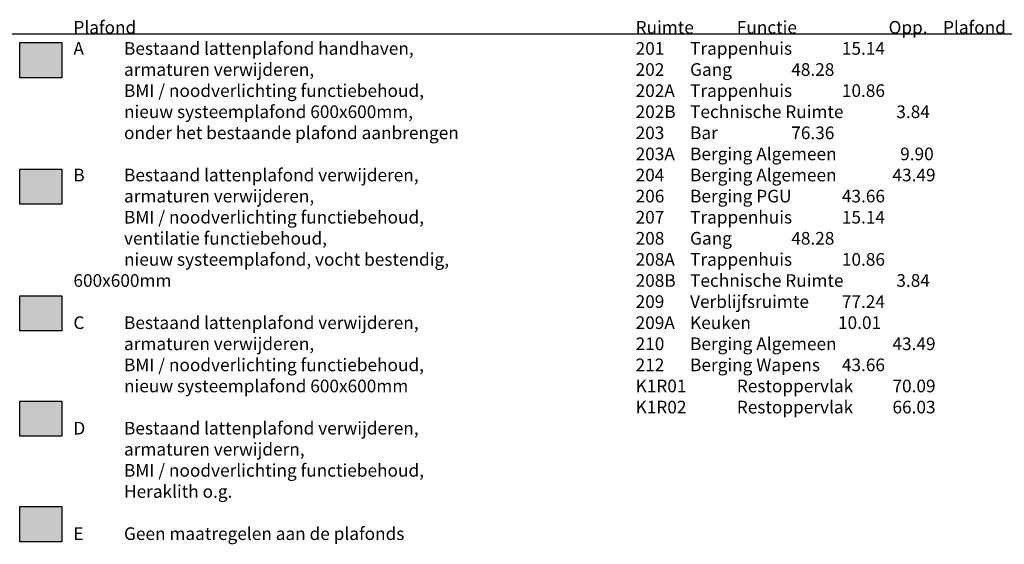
# Model space of a CAD drawing. Header units: millimetres. Extents: x 362177 to 5000048, y 157834 to 733119.
# Tile 135 of 152: x 917535 to 945557, y 513401 to 528324. Entities that reach past the tile are written whole.
import ezdxf

# ---------------------------------------------------------------- set-up
doc = ezdxf.new("R2010")
doc.units = ezdxf.units.MM
doc.layers.get('DEFPOINTS').update_dxf_attribs({"color": 255})
doc.layers.add('X-L0_C_plafondafwerking', color=7, linetype='Continuous')
doc.styles.add('DVD_VBC_Arial', font='arial.ttf')

msp = doc.modelspace()

# ---------------------------------------------------------------- hatches: boundary and pattern name
at = {"layer": 'X-L0_C_plafondafwerking', "transparency": 33554559}
h = msp.add_hatch(color=51, dxfattribs=at)
h.dxf.hatch_style = 1
h.paths.add_polyline_path([(918735, 527672.7), (917535, 527672.7), (917535, 526672.7), (918735, 526672.7)])
h = msp.add_hatch(color=31, dxfattribs=at)
h.dxf.hatch_style = 1
h.paths.add_polyline_path([(917535, 524072.7), (918735, 524072.7), (918735, 523072.7), (917535, 523072.7)])
h = msp.add_hatch(color=103, dxfattribs=at)
h.dxf.hatch_style = 1
h.paths.add_polyline_path([(917535, 520472.7), (918735, 520472.7), (918735, 519472.7), (917535, 519472.7)])
h = msp.add_hatch(color=131, dxfattribs=at)
h.dxf.hatch_style = 1
h.paths.add_polyline_path([(917535, 517472.7), (918735, 517472.7), (918735, 516472.7), (917535, 516472.7)])
h = msp.add_hatch(color=211, dxfattribs=at)
h.dxf.hatch_style = 1
h.paths.add_polyline_path([(917535, 514472.7), (918735, 514472.7), (918735, 513472.7), (917535, 513472.7)])

# ---------------------------------------------------------------- linework, layer by layer
for points in [[(917535, 527672.7), (918735, 527672.7), (918735, 526672.7), (917535, 526672.7)], [(917535, 524072.7), (918735, 524072.7), (918735, 523072.7), (917535, 523072.7)], [(917535, 520472.7), (918735, 520472.7), (918735, 519472.7), (917535, 519472.7)], [(917535, 517472.7), (918735, 517472.7), (918735, 516472.7), (917535, 516472.7)], [(917535, 514472.7), (918735, 514472.7), (918735, 513472.7), (917535, 513472.7)]]:
    msp.add_lwpolyline(points, close=True)
at = {"layer": 'DEFPOINTS'}
msp.add_xline((570064, 527927), (1, 0), dxfattribs=at)

# ---------------------------------------------------------------- texts
at = {"char_height": 360, "attachment_point": 1, "style": 'DVD_VBC_Arial'}
for s, width, insert in [('Plafond\\PA^IBestaand lattenplafond handhaven,\\P^Iarmaturen verwijderen,\\P^IBMI / noodverlichting functiebehoud,\\P^Inieuw systeemplafond 600x600mm,\\P^Ionder het bestaande plafond aanbrengen\\P\\PB^IBestaand lattenplafond verwijderen,\\P^Iarmaturen verwijderen,\\P^IBMI / noodverlichting functiebehoud,\\P^Iventilatie functiebehoud,\\P^Inieuw systeemplafond, vocht bestendig, 600x600mm\\P\\PC ^IBestaand lattenplafond verwijderen,\\P^Iarmaturen verwijderen,\\P^IBMI / noodverlichting functiebehoud,\\P^Inieuw systeemplafond 600x600mm\\P\\PD^IBestaand lattenplafond verwijderen,\\P^Iarmaturen verwijdern,\\P^IBMI / noodverlichting functiebehoud,\\P^IHeraklith o.g.\\P\\PE^IGeen maatregelen aan de plafonds', 13509.254, (919064, 528287)), ('Ruimte^IFunctie^I^I^IOpp.^I^IPlafond\\P201 ^I^ITrappenhuis ^I^I15.14^I^I\\P202 ^I^IGang ^I^I^I^I48.28^I^I\\P202A ^I^ITrappenhuis ^I^I10.86^I^I\\P202B ^I^ITechnische Ruimte ^I  3.84^I^I\\P203 ^I^IBar ^I^I^I^I76.36^I^I\\P203A ^I^IBerging Algemeen ^I^I  9.90^I^I\\P204 ^I^IBerging Algemeen ^I^I43.49^I^I\\P206 ^I^IBerging PGU ^I^I43.66^I^I\\P207 ^I^ITrappenhuis ^I^I15.14^I^I\\P208 ^I^IGang ^I^I^I^I48.28^I^I\\P208A ^I^ITrappenhuis ^I^I10.86^I^I\\P208B ^I^ITechnische Ruimte ^I  3.84^I^I\\P209 ^I^IVerblijfsruimte ^I^I77.24^I^I\\P209A ^I^IKeuken ^I^I^I10.01^I^I\\P210 ^I^IBerging Algemeen ^I^I43.49^I^I\\P212 ^I^IBerging Wapens ^I^I43.66^I^I\\PK1R01 ^IRestoppervlak ^I^I70.09^I^I\\PK1R02 ^IRestoppervlak ^I^I66.03^I^I', 13843.335, (935064, 528287))]:
    msp.add_mtext_dynamic_manual_height_columns(s, width=width, gutter_width=12.5, heights=[0], dxfattribs=dict(at, insert=insert))

doc.saveas('drawing.dxf')
